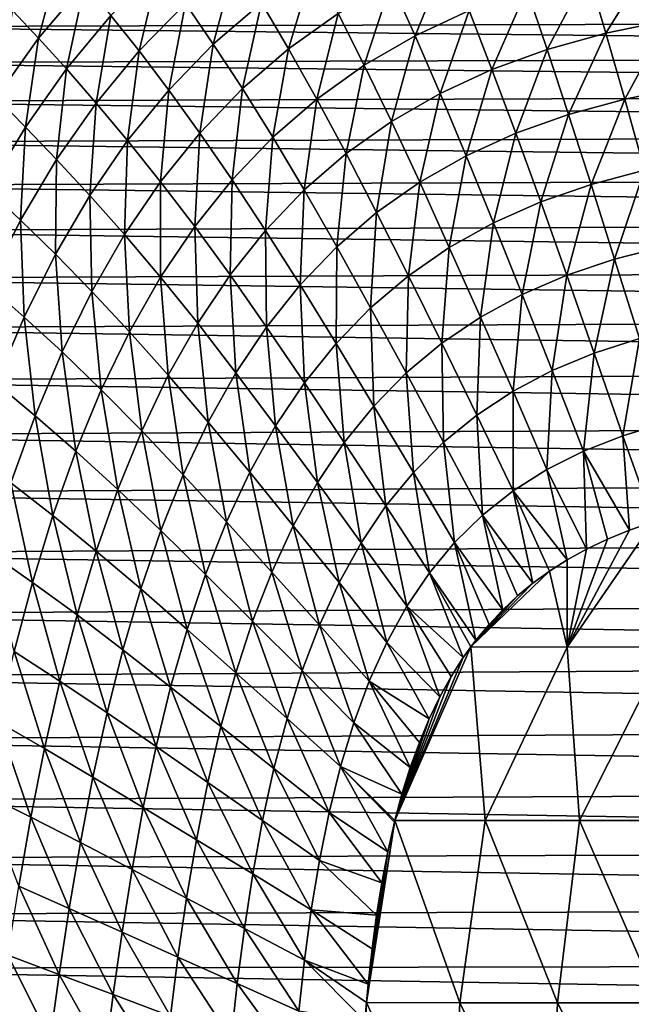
# Model space of a CAD drawing. Header units: metres. Extents: x -36 to 82, y -104 to 104.
# Tile 227 of 245: x -10.92 to -4.66, y 89.16 to 99.21. Entities that reach past the tile are written whole.
import ezdxf

# ---------------------------------------------------------------- set-up
doc = ezdxf.new("R2010")
doc.units = ezdxf.units.M
doc.layers.add('solid_FIT-SHOWER-153_SW0001', color=7, linetype='CONTINUOUS')

msp = doc.modelspace()

# ---------------------------------------------------------------- linework, layer by layer
at = {"layer": 'solid_FIT-SHOWER-153_SW0001'}
for points in [[(-10.72178, 99.018936, -14.949565), (-10.984104, 99.299545, -14.265806), (-10.499166, 99.868568, -14.230411)], [(-10.250468, 99.577347, -14.912578), (-10.72178, 99.018936, -14.949565), (-10.499166, 99.868568, -14.230411)], [(-6.874922, 99.045151, -17.197704), (-7.119378, 99.587364, -16.827721), (-6.542241, 99.857246, -16.80069)], [(-6.320618, 99.303307, -17.172705), (-6.874922, 99.045151, -17.197704), (-6.542241, 99.857246, -16.80069)], [(-4.92583, 99.071373, -17.458937), (-5.109479, 99.694145, -17.130959), (-4.455287, 99.831657, -17.114632)], [(-4.296622, 99.201683, -17.444206), (-4.92583, 99.071373, -17.458937), (-4.455287, 99.831657, -17.114632)], [(-9.695163, 98.889198, -16.063679), (-9.982037, 99.25135, -15.522508), (-9.489282, 99.749039, -15.485225)], [(-9.220467, 99.373886, -16.026558), (-9.695163, 98.889198, -16.063679), (-9.489282, 99.749039, -15.485225)], [(-8.936172, 98.959435, -16.503904), (-9.220467, 99.373886, -16.026558), (-8.709028, 99.809715, -15.990598)], [(-8.444758, 99.381851, -16.469013), (-8.936172, 98.959435, -16.503904), (-8.709028, 99.809715, -15.990598)], [(-8.167736, 98.911789, -16.888657), (-8.444758, 99.381851, -16.469013), (-7.916979, 99.756142, -16.435787)], [(-7.661308, 99.272469, -16.857195), (-8.167736, 98.911789, -16.888657), (-7.916979, 99.756142, -16.435787)], [(-5.523767, 98.905434, -17.476414), (-5.731876, 99.519096, -17.150351), (-5.109479, 99.694145, -17.130959)], [(-4.92583, 99.071373, -17.458937), (-5.523767, 98.905434, -17.476414), (-5.109479, 99.694145, -17.130959)], [(-10.437841, 98.705345, -15.560287), (-10.72178, 99.018936, -14.949565), (-10.250468, 99.577347, -14.912578)], [(-9.982037, 99.25135, -15.522508), (-10.437841, 98.705345, -15.560287), (-10.250468, 99.577347, -14.912578)], [(-7.39456, 98.743828, -17.224922), (-7.661308, 99.272469, -16.857195), (-7.119378, 99.587364, -16.827721)], [(-6.874922, 99.045151, -17.197704), (-7.39456, 98.743828, -17.224922), (-7.119378, 99.587364, -16.827721)], [(-6.088617, 98.700775, -17.496534), (-6.320618, 99.303307, -17.172705), (-5.731876, 99.519096, -17.150351)], [(-5.523767, 98.905434, -17.476414), (-6.088617, 98.700775, -17.496534), (-5.731876, 99.519096, -17.150351)], [(-12.930096, 99.482735, 16.90811), (-13.105278, 99.137192, 16.90811), (13.067233, 99.215744, 16.90811)], [(-9.391574, 98.489632, -16.539904), (-9.695163, 98.889198, -16.063679), (-9.220467, 99.373886, -16.026558)], [(-8.936172, 98.959435, -16.503904), (-9.391574, 98.489632, -16.539904), (-9.220467, 99.373886, -16.026558)], [(-8.63842, 98.504631, -16.921648), (-8.936172, 98.959435, -16.503904), (-8.444758, 99.381851, -16.469013)], [(-8.167736, 98.911789, -16.888657), (-8.63842, 98.504631, -16.921648), (-8.444758, 99.381851, -16.469013)], [(-13.105278, 99.137192, 16.90811), (13.235432, 98.851509, 16.90811), (13.067233, 99.215744, 16.90811)], [(-10.72178, 99.018936, -14.949565), (-11.155609, 98.412949, -14.986343), (-10.984104, 99.299545, -14.265806)], [(-10.133823, 98.357491, -16.101313), (-10.437841, 98.705345, -15.560287), (-9.982037, 99.25135, -15.522508)], [(-9.695163, 98.889198, -16.063679), (-10.133823, 98.357491, -16.101313), (-9.982037, 99.25135, -15.522508)], [(-7.87931, 98.398521, -17.253927), (-8.167736, 98.911789, -16.888657), (-7.661308, 99.272469, -16.857195)], [(-7.39456, 98.743828, -17.224922), (-7.87931, 98.398521, -17.253927), (-7.661308, 99.272469, -16.857195)], [(-6.619649, 98.455788, -17.519007), (-6.874922, 99.045151, -17.197704), (-6.320618, 99.303307, -17.172705)], [(-6.088617, 98.700775, -17.496534), (-6.619649, 98.455788, -17.519007), (-6.320618, 99.303307, -17.172705)], [(-13.105278, 99.137192, 16.90811), (-13.271689, 98.767342, 16.90811), (13.235432, 98.851509, 16.90811)], [(-4.732761, 98.397324, -17.743748), (-4.92583, 99.071373, -17.458937), (-4.296622, 99.201683, -17.444206)], [(-4.129479, 98.519539, -17.73093), (-4.732761, 98.397324, -17.743748), (-4.296622, 99.201683, -17.444206)], [(-10.857269, 98.112923, -15.597899), (-11.155609, 98.412949, -14.986343), (-10.72178, 99.018936, -14.949565)], [(-10.437841, 98.705345, -15.560287), (-10.857269, 98.112923, -15.597899), (-10.72178, 99.018936, -14.949565)], [(-7.116686, 98.169647, -17.543438), (-7.39456, 98.743828, -17.224922), (-6.874922, 99.045151, -17.197704)], [(-6.619649, 98.455788, -17.519007), (-7.116686, 98.169647, -17.543438), (-6.874922, 99.045151, -17.197704)], [(-5.305464, 98.241562, -17.758955), (-5.523767, 98.905434, -17.476414), (-4.92583, 99.071373, -17.458937)], [(-4.732761, 98.397324, -17.743748), (-5.305464, 98.241562, -17.758955), (-4.92583, 99.071373, -17.458937)], [(-9.073817, 98.051682, -16.95565), (-9.391574, 98.489632, -16.539904), (-8.936172, 98.959435, -16.503904)], [(-8.63842, 98.504631, -16.921648), (-9.073817, 98.051682, -16.95565), (-8.936172, 98.959435, -16.503904)], [(-13.271689, 98.767342, 16.90811), (13.395168, 98.463821, 16.90811), (13.235432, 98.851509, 16.90811)], [(-9.811808, 97.974197, -16.576395), (-10.133823, 98.357491, -16.101313), (-9.695163, 98.889198, -16.063679)], [(-9.391574, 98.489632, -16.539904), (-9.811808, 97.974197, -16.576395), (-9.695163, 98.889198, -16.063679)], [(-8.328999, 98.008537, -17.284288), (-8.63842, 98.504631, -16.921648), (-8.167736, 98.911789, -16.888657)], [(-7.87931, 98.398521, -17.253927), (-8.328999, 98.008537, -17.284288), (-8.167736, 98.911789, -16.888657)], [(-5.845819, 98.049286, -17.776461), (-6.088617, 98.700775, -17.496534), (-5.523767, 98.905434, -17.476414)], [(-5.305464, 98.241562, -17.758955), (-5.845819, 98.049286, -17.776461), (-5.523767, 98.905434, -17.476414)], [(-13.271689, 98.767342, 16.90811), (-13.429514, 98.373917, 16.90811), (13.395168, 98.463821, 16.90811)], [(-7.579557, 97.841492, -17.569439), (-7.87931, 98.398521, -17.253927), (-7.39456, 98.743828, -17.224922)], [(-7.116686, 98.169647, -17.543438), (-7.579557, 97.841492, -17.569439), (-7.39456, 98.743828, -17.224922)], [(-10.537167, 97.780594, -16.138805), (-10.857269, 98.112923, -15.597899), (-10.437841, 98.705345, -15.560287)], [(-10.133823, 98.357491, -16.101313), (-10.537167, 97.780594, -16.138805), (-10.437841, 98.705345, -15.560287)], [(-6.353134, 97.818901, -17.796007), (-6.619649, 98.455788, -17.519007), (-6.088617, 98.700775, -17.496534)], [(-5.845819, 98.049286, -17.776461), (-6.353134, 97.818901, -17.796007), (-6.088617, 98.700775, -17.496534)], [(-4.529657, 97.672234, -17.989536), (-4.732761, 98.397324, -17.743748), (-4.129479, 98.519539, -17.73093)], [(-13.429514, 98.373917, 16.90811), (13.545088, 98.052856, 16.90811), (13.395168, 98.463821, 16.90811)], [(-10.857269, 98.112923, -15.597899), (-11.240915, 97.476028, -15.63468), (-11.155609, 98.412949, -14.986343)], [(-9.47489, 97.554573, -16.990099), (-9.811808, 97.974197, -16.576395), (-9.391574, 98.489632, -16.539904)], [(-9.073817, 98.051682, -16.95565), (-9.47489, 97.554573, -16.990099), (-9.391574, 98.489632, -16.539904)], [(-8.744166, 97.574463, -17.315536), (-9.073817, 98.051682, -16.95565), (-8.63842, 98.504631, -16.921648)], [(-8.328999, 98.008537, -17.284288), (-8.744166, 97.574463, -17.315536), (-8.63842, 98.504631, -16.921648)], [(-6.827267, 97.54953, -17.817259), (-7.116686, 98.169647, -17.543438), (-6.619649, 98.455788, -17.519007)], [(-6.353134, 97.818901, -17.796007), (-6.827267, 97.54953, -17.817259), (-6.619649, 98.455788, -17.519007)], [(-13.429514, 98.373917, 16.90811), (-13.577439, 97.957207, 16.90811), (13.545088, 98.052856, 16.90811)], [(-10.197726, 97.414886, -16.612761), (-10.537167, 97.780594, -16.138805), (-10.133823, 98.357491, -16.101313)], [(-9.811808, 97.974197, -16.576395), (-10.197726, 97.414886, -16.612761), (-10.133823, 98.357491, -16.101313)], [(-8.008143, 97.470589, -17.596617), (-8.328999, 98.008537, -17.284288), (-7.87931, 98.398521, -17.253927)], [(-7.579557, 97.841492, -17.569439), (-8.008143, 97.470589, -17.596617), (-7.87931, 98.398521, -17.253927)], [(-5.076151, 97.527695, -18.00218), (-5.305464, 98.241562, -17.758955), (-4.732761, 98.397324, -17.743748)], [(-4.529657, 97.672234, -17.989536), (-5.076151, 97.527695, -18.00218), (-4.732761, 98.397324, -17.743748)], [(-5.59117, 97.349014, -18.016769), (-5.845819, 98.049286, -17.776461), (-5.305464, 98.241562, -17.758955)], [(-5.076151, 97.527695, -18.00218), (-5.59117, 97.349014, -18.016769), (-5.305464, 98.241562, -17.758955)], [(-10.905928, 97.160416, -16.17551), (-11.240915, 97.476028, -15.63468), (-10.857269, 98.112923, -15.597899)], [(-10.537167, 97.780594, -16.138805), (-10.905928, 97.160416, -16.17551), (-10.857269, 98.112923, -15.597899)], [(-7.268081, 97.24028, -17.83988), (-7.579557, 97.841492, -17.569439), (-7.116686, 98.169647, -17.543438)], [(-6.827267, 97.54953, -17.817259), (-7.268081, 97.24028, -17.83988), (-7.116686, 98.169647, -17.543438)], [(-13.577439, 97.957207, 16.90811), (13.68479, 97.618507, 16.90811), (13.545088, 98.052856, 16.90811)], [(-9.125861, 97.097816, -17.347179), (-9.47489, 97.554573, -16.990099), (-9.073817, 98.051682, -16.95565)], [(-8.744166, 97.574463, -17.315536), (-9.125861, 97.097816, -17.347179), (-9.073817, 98.051682, -16.95565)], [(-8.403034, 97.057434, -17.624567), (-8.744166, 97.574463, -17.315536), (-8.328999, 98.008537, -17.284288)], [(-8.008143, 97.470589, -17.596617), (-8.403034, 97.057434, -17.624567), (-8.328999, 98.008537, -17.284288)], [(-6.07405, 97.134598, -18.033106), (-6.353134, 97.818901, -17.796007), (-5.845819, 98.049286, -17.776461)], [(-5.59117, 97.349014, -18.016769), (-6.07405, 97.134598, -18.033106), (-5.845819, 98.049286, -17.776461)], [(-13.577439, 97.957207, 16.90811), (-13.715023, 97.517311, 16.90811), (13.68479, 97.618507, 16.90811)], [(-9.842612, 97.014984, -17.024431), (-10.197726, 97.414886, -16.612761), (-9.811808, 97.974197, -16.576395)], [(-9.47489, 97.554573, -16.990099), (-9.842612, 97.014984, -17.024431), (-9.811808, 97.974197, -16.576395)], [(-7.67549, 96.890358, -17.863529), (-8.008143, 97.470589, -17.596617), (-7.579557, 97.841492, -17.569439)], [(-7.268081, 97.24028, -17.83988), (-7.67549, 96.890358, -17.863529), (-7.579557, 97.841492, -17.569439)], [(-6.524667, 96.883522, -18.050926), (-6.827267, 97.54953, -17.817259), (-6.353134, 97.818901, -17.796007)], [(-6.07405, 97.134598, -18.033106), (-6.524667, 96.883522, -18.050926), (-6.353134, 97.818901, -17.796007)], [(-10.550204, 96.813522, -16.648382), (-10.905928, 97.160416, -16.17551), (-10.537167, 97.780594, -16.138805)], [(-10.197726, 97.414886, -16.612761), (-10.550204, 96.813522, -16.648382), (-10.537167, 97.780594, -16.138805)], [(-13.715023, 97.517311, 16.90811), (13.814675, 97.160873, 16.90811), (13.68479, 97.618507, 16.90811)], [(-4.835067, 96.764488, -18.210363), (-5.076151, 97.527695, -18.00218), (-4.529657, 97.672234, -17.989536)], [(-4.316031, 96.896782, -18.200508), (-4.835067, 96.764488, -18.210363), (-4.529657, 97.672234, -17.989536)], [(-13.715023, 97.517311, 16.90811), (-13.842707, 97.054131, 16.90811), (13.814675, 97.160873, 16.90811)], [(-9.475144, 96.580162, -17.378721), (-9.842612, 97.014984, -17.024431), (-9.47489, 97.554573, -16.990099)], [(-9.125861, 97.097816, -17.347179), (-9.475144, 96.580162, -17.378721), (-9.47489, 97.554573, -16.990099)], [(-8.765328, 96.603409, -17.65288), (-9.125861, 97.097816, -17.347179), (-8.744166, 97.574463, -17.315536)], [(-8.403034, 97.057434, -17.624567), (-8.765328, 96.603409, -17.65288), (-8.744166, 97.574463, -17.315536)], [(-6.942902, 96.594849, -18.069962), (-7.268081, 97.24028, -17.83988), (-6.827267, 97.54953, -17.817259)], [(-6.524667, 96.883522, -18.050926), (-6.942902, 96.594849, -18.069962), (-6.827267, 97.54953, -17.817259)], [(-5.323565, 96.600548, -18.221832), (-5.59117, 97.349014, -18.016769), (-5.076151, 97.527695, -18.00218)], [(-4.835067, 96.764488, -18.210363), (-5.323565, 96.600548, -18.221832), (-5.076151, 97.527695, -18.00218)], [(-10.905928, 97.160416, -16.17551), (-11.241229, 96.499924, -16.210798), (-11.240915, 97.476028, -15.63468)], [(-10.177974, 96.434639, -17.058084), (-10.550204, 96.813522, -16.648382), (-10.197726, 97.414886, -16.612761)], [(-9.842612, 97.014984, -17.024431), (-10.177974, 96.434639, -17.058084), (-10.197726, 97.414886, -16.612761)], [(-8.050104, 96.500153, -17.88788), (-8.403034, 97.057434, -17.624567), (-8.008143, 97.470589, -17.596617)], [(-7.67549, 96.890358, -17.863529), (-8.050104, 96.500153, -17.88788), (-8.008143, 97.470589, -17.596617)], [(-5.78088, 96.403397, -18.234787), (-6.07405, 97.134598, -18.033106), (-5.59117, 97.349014, -18.016769)], [(-5.323565, 96.600548, -18.221832), (-5.78088, 96.403397, -18.234787), (-5.59117, 97.349014, -18.016769)], [(-7.328686, 96.267731, -18.089949), (-7.67549, 96.890358, -17.863529), (-7.268081, 97.24028, -17.83988)], [(-6.942902, 96.594849, -18.069962), (-7.328686, 96.267731, -18.089949), (-7.268081, 97.24028, -17.83988)], [(-13.842707, 97.054131, 16.90811), (13.934595, 96.68042, 16.90811), (13.814675, 97.160873, 16.90811)], [(-10.870498, 96.172981, -16.68269), (-11.241229, 96.499924, -16.210798), (-10.905928, 97.160416, -16.17551)], [(-10.550204, 96.813522, -16.648382), (-10.870498, 96.172981, -16.68269), (-10.905928, 97.160416, -16.17551)], [(-6.206896, 96.172058, -18.249056), (-6.524667, 96.883522, -18.050926), (-6.07405, 97.134598, -18.033106)], [(-5.78088, 96.403397, -18.234787), (-6.206896, 96.172058, -18.249056), (-6.07405, 97.134598, -18.033106)], [(-13.842707, 97.054131, 16.90811), (-13.960498, 96.567635, 16.90811), (13.934595, 96.68042, 16.90811)], [(-9.793092, 96.023094, -17.40967), (-10.177974, 96.434639, -17.058084), (-9.842612, 97.014984, -17.024431)], [(-9.475144, 96.580162, -17.378721), (-9.793092, 96.023094, -17.40967), (-9.842612, 97.014984, -17.024431)], [(-9.096138, 96.109924, -17.681137), (-9.475144, 96.580162, -17.378721), (-9.125861, 97.097816, -17.347179)], [(-8.765328, 96.603409, -17.65288), (-9.096138, 96.109924, -17.681137), (-9.125861, 97.097816, -17.347179)], [(-8.393038, 96.070885, -17.912607), (-8.765328, 96.603409, -17.65288), (-8.403034, 97.057434, -17.624567)], [(-8.050104, 96.500153, -17.88788), (-8.393038, 96.070885, -17.912607), (-8.403034, 97.057434, -17.624567)], [(-10.482352, 95.816269, -17.090557), (-10.870498, 96.172981, -16.68269), (-10.550204, 96.813522, -16.648382)], [(-10.177974, 96.434639, -17.058084), (-10.482352, 95.816269, -17.090557), (-10.550204, 96.813522, -16.648382)], [(-7.682629, 95.902435, -18.110643), (-8.050104, 96.500153, -17.88788), (-7.67549, 96.890358, -17.863529)], [(-7.328686, 96.267731, -18.089949), (-7.682629, 95.902435, -18.110643), (-7.67549, 96.890358, -17.863529)], [(-6.601499, 95.905548, -18.264467), (-6.942902, 96.594849, -18.069962), (-6.524667, 96.883522, -18.050926)], [(-6.206896, 96.172058, -18.249056), (-6.601499, 95.905548, -18.264467), (-6.524667, 96.883522, -18.050926)], [(-4.582567, 95.952553, -18.387987), (-4.835067, 96.764488, -18.210363), (-4.316031, 96.896782, -18.200508)], [(-5.043208, 95.804474, -18.396236), (-5.323565, 96.600548, -18.221832), (-4.835067, 96.764488, -18.210363)], [(-4.582567, 95.952553, -18.387987), (-5.043208, 95.804474, -18.396236), (-4.835067, 96.764488, -18.210363)], [(-13.960498, 96.567635, 16.90811), (14.044284, 96.177483, 16.90811), (13.934595, 96.68042, 16.90811)], [(-8.705413, 95.603813, -17.937386), (-9.096138, 96.109924, -17.681137), (-8.765328, 96.603409, -17.65288)], [(-8.393038, 96.070885, -17.912607), (-8.705413, 95.603813, -17.937386), (-8.765328, 96.603409, -17.65288)], [(-13.960498, 96.567635, 16.90811), (-14.06814, 96.058685, 16.90811), (14.044284, 96.177483, 16.90811)], [(-9.396589, 95.578438, -17.708931), (-9.793092, 96.023094, -17.40967), (-9.475144, 96.580162, -17.378721)], [(-9.096138, 96.109924, -17.681137), (-9.396589, 95.578438, -17.708931), (-9.475144, 96.580162, -17.378721)], [(-6.964626, 95.602966, -18.280846), (-7.328686, 96.267731, -18.089949), (-6.942902, 96.594849, -18.069962)], [(-6.601499, 95.905548, -18.264467), (-6.964626, 95.602966, -18.280846), (-6.942902, 96.594849, -18.069962)], [(-5.473637, 95.625862, -18.405754), (-5.78088, 96.403397, -18.234787), (-5.323565, 96.600548, -18.221832)], [(-5.043208, 95.804474, -18.396236), (-5.473637, 95.625862, -18.405754), (-5.323565, 96.600548, -18.221832)], [(-10.870498, 96.172981, -16.68269), (-11.16025, 95.497208, -16.715149), (-11.241229, 96.499924, -16.210798)], [(-10.081164, 95.429214, -17.439619), (-10.482352, 95.816269, -17.090557), (-10.177974, 96.434639, -17.058084)], [(-9.793092, 96.023094, -17.40967), (-10.081164, 95.429214, -17.439619), (-10.177974, 96.434639, -17.058084)], [(-8.005828, 95.500008, -18.131809), (-8.393038, 96.070885, -17.912607), (-8.050104, 96.500153, -17.88788)], [(-7.682629, 95.902435, -18.110643), (-8.005828, 95.500008, -18.131809), (-8.050104, 96.500153, -17.88788)], [(-5.87374, 95.415688, -18.416475), (-6.206896, 96.172058, -18.249056), (-5.78088, 96.403397, -18.234787)], [(-5.473637, 95.625862, -18.405754), (-5.87374, 95.415688, -18.416475), (-5.78088, 96.403397, -18.234787)], [(-7.296873, 95.264442, -18.298037), (-7.682629, 95.902435, -18.110643), (-7.328686, 96.267731, -18.089949)], [(-6.964626, 95.602966, -18.280846), (-7.296873, 95.264442, -18.298037), (-7.328686, 96.267731, -18.089949)], [(-14.06814, 96.058685, 16.90811), (14.144006, 95.651726, 16.90811), (14.044284, 96.177483, 16.90811)], [(-10.757507, 95.163689, -17.12141), (-11.16025, 95.497208, -16.715149), (-10.870498, 96.172981, -16.68269)], [(-10.482352, 95.816269, -17.090557), (-10.757507, 95.163689, -17.12141), (-10.870498, 96.172981, -16.68269)], [(-8.988369, 95.10022, -17.961893), (-9.396589, 95.578438, -17.708931), (-9.096138, 96.109924, -17.681137)], [(-8.705413, 95.603813, -17.937386), (-8.988369, 95.10022, -17.961893), (-9.096138, 96.109924, -17.681137)], [(-6.243406, 95.172913, -18.428339), (-6.601499, 95.905548, -18.264467), (-6.206896, 96.172058, -18.249056)], [(-5.87374, 95.415688, -18.416475), (-6.243406, 95.172913, -18.428339), (-6.206896, 96.172058, -18.249056)], [(-14.06814, 96.058685, 16.90811), (-14.165889, 95.526428, 16.90811), (14.144006, 95.651726, 16.90811)], [(-9.668187, 95.011383, -17.735952), (-10.081164, 95.429214, -17.439619), (-9.793092, 96.023094, -17.40967)], [(-9.396589, 95.578438, -17.708931), (-9.668187, 95.011383, -17.735952), (-9.793092, 96.023094, -17.40967)], [(-8.29939, 95.061531, -18.153214), (-8.705413, 95.603813, -17.937386), (-8.393038, 96.070885, -17.912607)], [(-8.005828, 95.500008, -18.131809), (-8.29939, 95.061531, -18.153214), (-8.393038, 96.070885, -17.912607)], [(-7.599309, 94.890862, -18.315901), (-8.005828, 95.500008, -18.131809), (-7.682629, 95.902435, -18.110643)], [(-7.296873, 95.264442, -18.298037), (-7.599309, 94.890862, -18.315901), (-7.682629, 95.902435, -18.110643)], [(-6.582572, 94.896599, -18.441282), (-6.964626, 95.602966, -18.280846), (-6.601499, 95.905548, -18.264467)], [(-6.243406, 95.172913, -18.428339), (-6.582572, 94.896599, -18.441282), (-6.601499, 95.905548, -18.264467)], [(-4.752706, 94.961319, -18.544865), (-5.043208, 95.804474, -18.396236), (-4.582567, 95.952553, -18.387987)], [(-4.32105, 95.092392, -18.539774), (-4.752706, 94.961319, -18.544865), (-4.582567, 95.952553, -18.387987)], [(-10.341208, 94.802132, -17.468235), (-10.757507, 95.163689, -17.12141), (-10.482352, 95.816269, -17.090557)], [(-10.081164, 95.429214, -17.439619), (-10.341208, 94.802132, -17.468235), (-10.482352, 95.816269, -17.090557)], [(-5.155136, 94.802589, -18.551033), (-5.473637, 95.625862, -18.405754), (-5.043208, 95.804474, -18.396236)], [(-4.752706, 94.961319, -18.544865), (-5.155136, 94.802589, -18.551033), (-5.043208, 95.804474, -18.396236)], [(-14.165889, 95.526428, 16.90811), (14.234405, 95.102592, 16.90811), (14.144006, 95.651726, 16.90811)], [(-8.564441, 94.588112, -18.174627), (-8.988369, 95.10022, -17.961893), (-8.705413, 95.603813, -17.937386)], [(-8.29939, 95.061531, -18.153214), (-8.564441, 94.588112, -18.174627), (-8.705413, 95.603813, -17.937386)], [(-6.891816, 94.586746, -18.455244), (-7.296873, 95.264442, -18.298037), (-6.964626, 95.602966, -18.280846)], [(-6.582572, 94.896599, -18.441282), (-6.891816, 94.586746, -18.455244), (-6.964626, 95.602966, -18.280846)], [(-5.528232, 94.615112, -18.558334), (-5.87374, 95.415688, -18.416475), (-5.473637, 95.625862, -18.405754)], [(-5.155136, 94.802589, -18.551033), (-5.528232, 94.615112, -18.558334), (-5.473637, 95.625862, -18.405754)], [(-14.165889, 95.526428, 16.90811), (-14.254523, 94.968277, 16.90811), (14.234405, 95.102592, 16.90811)], [(-10.757507, 95.163689, -17.12141), (-11.005219, 94.480705, -17.150208), (-11.16025, 95.497208, -16.715149)], [(-9.243412, 94.562363, -17.985916), (-9.668187, 95.011383, -17.735952), (-9.396589, 95.578438, -17.708931)], [(-8.988369, 95.10022, -17.961893), (-9.243412, 94.562363, -17.985916), (-9.396589, 95.578438, -17.708931)], [(-7.873016, 94.483101, -18.334293), (-8.29939, 95.061531, -18.153214), (-8.005828, 95.500008, -18.131809)], [(-7.599309, 94.890862, -18.315901), (-7.873016, 94.483101, -18.334293), (-8.005828, 95.500008, -18.131809)], [(-9.912813, 94.412186, -17.761986), (-10.341208, 94.802132, -17.468235), (-10.081164, 95.429214, -17.439619)], [(-9.668187, 95.011383, -17.735952), (-9.912813, 94.412186, -17.761986), (-10.081164, 95.429214, -17.439619)], [(-5.871891, 94.397812, -18.566826), (-6.243406, 95.172913, -18.428339), (-5.87374, 95.415688, -18.416475)], [(-5.528232, 94.615112, -18.558334), (-5.871891, 94.397812, -18.566826), (-5.87374, 95.415688, -18.416475)], [(-7.172181, 94.244019, -18.470175), (-7.599309, 94.890862, -18.315901), (-7.296873, 95.264442, -18.298037)], [(-6.891816, 94.586746, -18.455244), (-7.172181, 94.244019, -18.470175), (-7.296873, 95.264442, -18.298037)], [(-14.254523, 94.968277, 16.90811), (14.315472, 94.528313, 16.90811), (14.234405, 95.102592, 16.90811)], [(-10.575083, 94.145523, -17.495195), (-11.005219, 94.480705, -17.150208), (-10.757507, 95.163689, -17.12141)], [(-10.341208, 94.802132, -17.468235), (-10.575083, 94.145523, -17.495195), (-10.757507, 95.163689, -17.12141)], [(-8.802452, 94.08181, -18.195923), (-9.243412, 94.562363, -17.985916), (-8.988369, 95.10022, -17.961893)], [(-8.564441, 94.588112, -18.174627), (-8.802452, 94.08181, -18.195923), (-8.988369, 95.10022, -17.961893)], [(-6.186053, 94.149658, -18.576561), (-6.582572, 94.896599, -18.441282), (-6.243406, 95.172913, -18.428339)], [(-5.871891, 94.397812, -18.566826), (-6.186053, 94.149658, -18.576561), (-6.243406, 95.172913, -18.428339)], [(-9.472409, 93.993454, -18.009346), (-9.912813, 94.412186, -17.761986), (-9.668187, 95.011383, -17.735952)], [(-9.243412, 94.562363, -17.985916), (-9.472409, 93.993454, -18.009346), (-9.668187, 95.011383, -17.735952)], [(-8.119089, 94.042107, -18.353075), (-8.564441, 94.588112, -18.174627), (-8.29939, 95.061531, -18.153214)], [(-7.873016, 94.483101, -18.334293), (-8.119089, 94.042107, -18.353075), (-8.29939, 95.061531, -18.153214)], [(-4.438441, 94.081467, -18.672007), (-4.752706, 94.961319, -18.544865), (-4.32105, 95.092392, -18.539774)], [(-14.254523, 94.968277, 16.90811), (-14.334378, 94.37722, 16.90811), (14.315472, 94.528313, 16.90811)], [(-6.471282, 93.870514, -18.587582), (-6.891816, 94.586746, -18.455244), (-6.582572, 94.896599, -18.441282)], [(-6.186053, 94.149658, -18.576561), (-6.471282, 93.870514, -18.587582), (-6.582572, 94.896599, -18.441282)], [(-4.6824, 93.99707, -18.673939), (-5.155136, 94.802589, -18.551033), (-4.752706, 94.961319, -18.544865)], [(-4.438441, 94.081467, -18.672007), (-4.6824, 93.99707, -18.673939), (-4.752706, 94.961319, -18.544865)], [(-10.132365, 93.784317, -17.786821), (-10.575083, 94.145523, -17.495195), (-10.341208, 94.802132, -17.468235)], [(-9.912813, 94.412186, -17.761986), (-10.132365, 93.784317, -17.786821), (-10.341208, 94.802132, -17.468235)], [(-7.424718, 93.869133, -18.486019), (-7.873016, 94.483101, -18.334293), (-7.599309, 94.890862, -18.315901)], [(-7.172181, 94.244019, -18.470175), (-7.424718, 93.869133, -18.486019), (-7.599309, 94.890862, -18.315901)], [(-5.121982, 93.803062, -18.678963), (-5.528232, 94.615112, -18.558334), (-5.155136, 94.802589, -18.551033)], [(-4.90982, 93.904236, -18.67625), (-5.121982, 93.803062, -18.678963), (-5.155136, 94.802589, -18.551033)], [(-4.6824, 93.99707, -18.673939), (-4.90982, 93.904236, -18.67625), (-5.155136, 94.802589, -18.551033)], [(-5.319344, 93.694084, -18.682068), (-5.871891, 94.397812, -18.566826), (-5.528232, 94.615112, -18.558334)], [(-5.121982, 93.803062, -18.678963), (-5.319344, 93.694084, -18.682068), (-5.528232, 94.615112, -18.558334)], [(-14.334378, 94.37722, 16.90811), (14.387216, 93.930649, 16.90811), (14.315472, 94.528313, 16.90811)], [(-9.015249, 93.545609, -18.217072), (-9.472409, 93.993454, -18.009346), (-9.243412, 94.562363, -17.985916)], [(-8.802452, 94.08181, -18.195923), (-9.015249, 93.545609, -18.217072), (-9.243412, 94.562363, -17.985916)], [(-8.338962, 93.569702, -18.372189), (-8.802452, 94.08181, -18.195923), (-8.564441, 94.588112, -18.174627)], [(-8.119089, 94.042107, -18.353075), (-8.338962, 93.569702, -18.372189), (-8.564441, 94.588112, -18.174627)], [(-6.728589, 93.560822, -18.599911), (-7.172181, 94.244019, -18.470175), (-6.891816, 94.586746, -18.455244)], [(-6.471282, 93.870514, -18.587582), (-6.728589, 93.560822, -18.599911), (-6.891816, 94.586746, -18.455244)], [(-10.784652, 93.463058, -17.520176), (-11.227268, 93.771194, -17.17651), (-11.005219, 94.480705, -17.150208)], [(-10.575083, 94.145523, -17.495195), (-10.784652, 93.463058, -17.520176), (-11.005219, 94.480705, -17.150208)], [(-9.677247, 93.396751, -18.03208), (-10.132365, 93.784317, -17.786821), (-9.912813, 94.412186, -17.761986)], [(-9.472409, 93.993454, -18.009346), (-9.677247, 93.396751, -18.03208), (-9.912813, 94.412186, -17.761986)], [(-7.650492, 93.462814, -18.502722), (-8.119089, 94.042107, -18.353075), (-7.873016, 94.483101, -18.334293)], [(-7.424718, 93.869133, -18.486019), (-7.650492, 93.462814, -18.502722), (-7.873016, 94.483101, -18.334293)], [(-5.669556, 93.456429, -18.689394), (-6.186053, 94.149658, -18.576561), (-5.871891, 94.397812, -18.566826)], [(-5.501551, 93.578423, -18.685541), (-5.669556, 93.456429, -18.689394), (-5.871891, 94.397812, -18.566826)], [(-5.319344, 93.694084, -18.682068), (-5.501551, 93.578423, -18.685541), (-5.871891, 94.397812, -18.566826)], [(-14.334378, 94.37722, 16.90811), (-14.405117, 93.760277, 16.90811), (14.387216, 93.930649, 16.90811)], [(-6.958992, 93.221085, -18.613579), (-7.424718, 93.869133, -18.486019), (-7.172181, 94.244019, -18.470175)], [(-6.728589, 93.560822, -18.599911), (-6.958992, 93.221085, -18.613579), (-7.172181, 94.244019, -18.470175)], [(-10.328744, 93.131271, -17.810253), (-10.784652, 93.463058, -17.520176), (-10.575083, 94.145523, -17.495195)], [(-10.132365, 93.784317, -17.786821), (-10.328744, 93.131271, -17.810253), (-10.575083, 94.145523, -17.495195)], [(-5.977161, 93.185204, -18.698544), (-6.471282, 93.870514, -18.587582), (-6.186053, 94.149658, -18.576561)], [(-5.827712, 93.325592, -18.693712), (-5.977161, 93.185204, -18.698544), (-6.186053, 94.149658, -18.576561)], [(-5.669556, 93.456429, -18.689394), (-5.827712, 93.325592, -18.693712), (-6.186053, 94.149658, -18.576561)], [(-9.20467, 92.982513, -18.23805), (-9.677247, 93.396751, -18.03208), (-9.472409, 93.993454, -18.009346)], [(-9.015249, 93.545609, -18.217072), (-9.20467, 92.982513, -18.23805), (-9.472409, 93.993454, -18.009346)], [(-8.53441, 93.068604, -18.391647), (-9.015249, 93.545609, -18.217072), (-8.802452, 94.08181, -18.195923)], [(-8.338962, 93.569702, -18.372189), (-8.53441, 93.068604, -18.391647), (-8.802452, 94.08181, -18.195923)], [(-7.850901, 93.026649, -18.520271), (-8.338962, 93.569702, -18.372189), (-8.119089, 94.042107, -18.353075)], [(-7.650492, 93.462814, -18.502722), (-7.850901, 93.026649, -18.520271), (-8.119089, 94.042107, -18.353075)], [(-5.321015, 92.803925, -18.772757), (-4.6824, 93.99707, -18.673939), (-4.438441, 94.081467, -18.672007)], [(-5.321015, 92.803925, -18.772757), (-4.438441, 94.081467, -18.672007), (-4.301581, 92.804741, -18.813313)], [(-5.321015, 92.803925, -18.772757), (-4.90982, 93.904236, -18.67625), (-4.6824, 93.99707, -18.673939)], [(-14.405117, 93.760277, 16.90811), (14.450302, 93.314362, 16.90811), (14.387216, 93.930649, 16.90811)], [(-5.321015, 92.803925, -18.772757), (-5.121982, 93.803062, -18.678963), (-4.90982, 93.904236, -18.67625)], [(-7.163526, 92.851799, -18.628609), (-7.650492, 93.462814, -18.502722), (-7.424718, 93.869133, -18.486019)], [(-6.958992, 93.221085, -18.613579), (-7.163526, 92.851799, -18.628609), (-7.424718, 93.869133, -18.486019)], [(-6.252129, 92.87336, -18.709908), (-6.728589, 93.560822, -18.599911), (-6.471282, 93.870514, -18.587582)], [(-6.117513, 93.035789, -18.703884), (-6.252129, 92.87336, -18.709908), (-6.471282, 93.870514, -18.587582)], [(-5.977161, 93.185204, -18.698544), (-6.117513, 93.035789, -18.703884), (-6.471282, 93.870514, -18.587582)], [(-5.321015, 92.803925, -18.772757), (-5.319344, 93.694084, -18.682068), (-5.121982, 93.803062, -18.678963)], [(-14.405117, 93.760277, 16.90811), (-14.46651, 93.135902, 16.90811), (14.450302, 93.314362, 16.90811)], [(-10.784652, 93.463058, -17.520176), (-10.971905, 92.759148, -17.542892), (-11.227268, 93.771194, -17.17651)], [(-9.859812, 92.775528, -18.054012), (-10.328744, 93.131271, -17.810253), (-10.132365, 93.784317, -17.786821)], [(-9.677247, 93.396751, -18.03208), (-9.859812, 92.775528, -18.054012), (-10.132365, 93.784317, -17.786821)], [(-5.321015, 92.803925, -18.772757), (-5.501551, 93.578423, -18.685541), (-5.319344, 93.694084, -18.682068)], [(-8.707218, 92.541565, -18.41147), (-9.20467, 92.982513, -18.23805), (-9.015249, 93.545609, -18.217072)], [(-8.53441, 93.068604, -18.391647), (-8.707218, 92.541565, -18.41147), (-9.015249, 93.545609, -18.217072)], [(-8.027673, 92.563072, -18.538687), (-8.53441, 93.068604, -18.391647), (-8.338962, 93.569702, -18.372189)], [(-7.850901, 93.026649, -18.520271), (-8.027673, 92.563072, -18.538687), (-8.338962, 93.569702, -18.372189)], [(-6.381557, 92.695854, -18.716728), (-6.958992, 93.221085, -18.613579), (-6.728589, 93.560822, -18.599911)], [(-6.304358, 92.804482, -18.712526), (-6.381557, 92.695854, -18.716728), (-6.728589, 93.560822, -18.599911)], [(-6.252129, 92.87336, -18.709908), (-6.304358, 92.804482, -18.712526), (-6.728589, 93.560822, -18.599911)], [(-5.501551, 93.578423, -18.685541), (-6.304358, 92.804482, -18.712526), (-5.669556, 93.456429, -18.689394)], [(-5.321015, 92.803925, -18.772757), (-6.304358, 92.804482, -18.712526), (-5.501551, 93.578423, -18.685541)], [(-10.503961, 92.457245, -17.832104), (-10.971905, 92.759148, -17.542892), (-10.784652, 93.463058, -17.520176)], [(-10.328744, 93.131271, -17.810253), (-10.503961, 92.457245, -17.832104), (-10.784652, 93.463058, -17.520176)], [(-9.372556, 92.395569, -18.258833), (-9.859812, 92.775528, -18.054012), (-9.677247, 93.396751, -18.03208)], [(-9.20467, 92.982513, -18.23805), (-9.372556, 92.395569, -18.258833), (-9.677247, 93.396751, -18.03208)], [(-7.343541, 92.454292, -18.64501), (-7.850901, 93.026649, -18.520271), (-7.650492, 93.462814, -18.502722)], [(-7.163526, 92.851799, -18.628609), (-7.343541, 92.454292, -18.64501), (-7.650492, 93.462814, -18.502722)], [(-5.669556, 93.456429, -18.689394), (-6.304358, 92.804482, -18.712526), (-5.827712, 93.325592, -18.693712)], [(-14.46651, 93.135902, 16.90811), (14.504702, 92.668457, 16.90811), (14.450302, 93.314362, 16.90811)], [(-5.827712, 93.325592, -18.693712), (-6.304358, 92.804482, -18.712526), (-5.977161, 93.185204, -18.698544)], [(-6.620401, 92.295883, -18.732916), (-7.163526, 92.851799, -18.628609), (-6.958992, 93.221085, -18.613579)], [(-6.504387, 92.503716, -18.724369), (-6.620401, 92.295883, -18.732916), (-6.958992, 93.221085, -18.613579)], [(-6.381557, 92.695854, -18.716728), (-6.504387, 92.503716, -18.724369), (-6.958992, 93.221085, -18.613579)], [(-5.977161, 93.185204, -18.698544), (-6.304358, 92.804482, -18.712526), (-6.117513, 93.035789, -18.703884)], [(-14.46651, 93.135902, 16.90811), (-14.517796, 92.500931, 16.90811), (14.504702, 92.668457, 16.90811)], [(-10.022091, 92.133774, -18.075068), (-10.503961, 92.457245, -17.832104), (-10.328744, 93.131271, -17.810253)], [(-9.859812, 92.775528, -18.054012), (-10.022091, 92.133774, -18.075068), (-10.328744, 93.131271, -17.810253)], [(-8.85918, 91.991371, -18.431683), (-9.372556, 92.395569, -18.258833), (-9.20467, 92.982513, -18.23805)], [(-8.707218, 92.541565, -18.41147), (-8.85918, 91.991371, -18.431683), (-9.20467, 92.982513, -18.23805)], [(-8.182549, 92.074554, -18.557991), (-8.707218, 92.541565, -18.41147), (-8.53441, 93.068604, -18.391647)], [(-8.027673, 92.563072, -18.538687), (-8.182549, 92.074554, -18.557991), (-8.53441, 93.068604, -18.391647)], [(-7.500707, 92.030678, -18.662773), (-8.027673, 92.563072, -18.538687), (-7.850901, 93.026649, -18.520271)], [(-7.343541, 92.454292, -18.64501), (-7.500707, 92.030678, -18.662773), (-7.850901, 93.026649, -18.520271)], [(-6.117513, 93.035789, -18.703884), (-6.304358, 92.804482, -18.712526), (-6.252129, 92.87336, -18.709908)], [(-6.729448, 92.07132, -18.742443), (-7.343541, 92.454292, -18.64501), (-7.163526, 92.851799, -18.628609)], [(-6.620401, 92.295883, -18.732916), (-6.729448, 92.07132, -18.742443), (-7.163526, 92.851799, -18.628609)], [(-6.304358, 92.804482, -18.712526), (-7.08124, 91.033066, -18.7897), (-6.381557, 92.695854, -18.716728)], [(-6.15731, 91.031937, -18.870905), (-7.08124, 91.033066, -18.7897), (-6.304358, 92.804482, -18.712526)], [(-5.321015, 92.803925, -18.772757), (-6.15731, 91.031937, -18.870905), (-6.304358, 92.804482, -18.712526)], [(-5.321015, 92.803925, -18.772757), (-5.194434, 91.031647, -18.928761), (-6.15731, 91.031937, -18.870905)], [(-5.321015, 92.803925, -18.772757), (-4.301581, 92.804741, -18.813313), (-5.194434, 91.031647, -18.928761)], [(-4.301581, 92.804741, -18.813313), (-4.196923, 91.031471, -18.967138), (-5.194434, 91.031647, -18.928761)], [(-10.66018, 91.767441, -17.852249), (-11.139006, 92.0392, -17.563126), (-10.971905, 92.759148, -17.542892)], [(-10.503961, 92.457245, -17.832104), (-10.66018, 91.767441, -17.852249), (-10.971905, 92.759148, -17.542892)], [(-9.520844, 91.788521, -18.279409), (-10.022091, 92.133774, -18.075068), (-9.859812, 92.775528, -18.054012)], [(-9.372556, 92.395569, -18.258833), (-9.520844, 91.788521, -18.279409), (-9.859812, 92.775528, -18.054012)], [(-6.381557, 92.695854, -18.716728), (-7.08124, 91.033066, -18.7897), (-6.504387, 92.503716, -18.724369)], [(-14.517796, 92.500931, 16.90811), (14.550445, 92.003929, 16.90811), (14.504702, 92.668457, 16.90811)], [(-14.517796, 92.500931, 16.90811), (-14.559734, 91.858528, 16.90811), (14.550445, 92.003929, 16.90811)], [(-8.317274, 91.563583, -18.578205), (-8.85918, 91.991371, -18.431683), (-8.707218, 92.541565, -18.41147)], [(-8.182549, 92.074554, -18.557991), (-8.317274, 91.563583, -18.578205), (-8.707218, 92.541565, -18.41147)], [(-7.636705, 91.583115, -18.681892), (-8.182549, 92.074554, -18.557991), (-8.027673, 92.563072, -18.538687)], [(-7.500707, 92.030678, -18.662773), (-7.636705, 91.583115, -18.681892), (-8.027673, 92.563072, -18.538687)], [(-6.504387, 92.503716, -18.724369), (-7.08124, 91.033066, -18.7897), (-6.620401, 92.295883, -18.732916)], [(-10.166216, 91.476471, -18.095196), (-10.66018, 91.767441, -17.852249), (-10.503961, 92.457245, -17.832104)], [(-10.022091, 92.133774, -18.075068), (-10.166216, 91.476471, -18.095196), (-10.503961, 92.457245, -17.832104)], [(-8.992177, 91.421501, -18.452293), (-9.520844, 91.788521, -18.279409), (-9.372556, 92.395569, -18.258833)], [(-8.85918, 91.991371, -18.431683), (-8.992177, 91.421501, -18.452293), (-9.372556, 92.395569, -18.258833)], [(-6.924042, 91.574089, -18.764479), (-7.500707, 92.030678, -18.662773), (-7.343541, 92.454292, -18.64501)], [(-6.83088, 91.830383, -18.75297), (-6.924042, 91.574089, -18.764479), (-7.343541, 92.454292, -18.64501)], [(-6.729448, 92.07132, -18.742443), (-6.83088, 91.830383, -18.75297), (-7.343541, 92.454292, -18.64501)], [(-6.620401, 92.295883, -18.732916), (-7.08124, 91.033066, -18.7897), (-6.729448, 92.07132, -18.742443)], [(-9.651606, 91.166115, -18.299782), (-10.166216, 91.476471, -18.095196), (-10.022091, 92.133774, -18.075068)], [(-9.520844, 91.788521, -18.279409), (-9.651606, 91.166115, -18.299782), (-10.022091, 92.133774, -18.075068)], [(-14.559734, 91.858528, 16.90811), (14.588284, 91.358467, 16.90811), (14.550445, 92.003929, 16.90811)], [(-10.799579, 91.067154, -17.870567), (-11.288129, 91.308701, -17.580658), (-11.139006, 92.0392, -17.563126)], [(-10.66018, 91.767441, -17.852249), (-10.799579, 91.067154, -17.870567), (-11.139006, 92.0392, -17.563126)], [(-8.433681, 91.033348, -18.599327), (-8.992177, 91.421501, -18.452293), (-8.85918, 91.991371, -18.431683)], [(-8.317274, 91.563583, -18.578205), (-8.433681, 91.033348, -18.599327), (-8.85918, 91.991371, -18.431683)], [(-7.753221, 91.113777, -18.702354), (-8.317274, 91.563583, -18.578205), (-8.182549, 92.074554, -18.557991)], [(-7.636705, 91.583115, -18.681892), (-7.753221, 91.113777, -18.702354), (-8.182549, 92.074554, -18.557991)], [(-7.008928, 91.302353, -18.777), (-7.636705, 91.583115, -18.681892), (-7.500707, 92.030678, -18.662773)], [(-6.924042, 91.574089, -18.764479), (-7.008928, 91.302353, -18.777), (-7.500707, 92.030678, -18.662773)], [(-6.729448, 92.07132, -18.742443), (-7.08124, 91.033066, -18.7897), (-6.83088, 91.830383, -18.75297)], [(-14.559734, 91.858528, 16.90811), (-14.594368, 91.236603, 16.90811), (14.588284, 91.358467, 16.90811)], [(-9.108218, 90.836418, -18.473305), (-9.651606, 91.166115, -18.299782), (-9.520844, 91.788521, -18.279409)], [(-8.992177, 91.421501, -18.452293), (-9.108218, 90.836418, -18.473305), (-9.520844, 91.788521, -18.279409)], [(-6.83088, 91.830383, -18.75297), (-7.08124, 91.033066, -18.7897), (-6.924042, 91.574089, -18.764479)], [(-10.294326, 90.80867, -18.114357), (-10.799579, 91.067154, -17.870567), (-10.66018, 91.767441, -17.852249)], [(-10.166216, 91.476471, -18.095196), (-10.294326, 90.80867, -18.114357), (-10.66018, 91.767441, -17.852249)], [(-7.154325, 90.713318, -18.805109), (-7.753221, 91.113777, -18.702354), (-7.636705, 91.583115, -18.681892)], [(-7.085662, 91.015221, -18.79055), (-7.154325, 90.713318, -18.805109), (-7.636705, 91.583115, -18.681892)], [(-7.08124, 91.033066, -18.7897), (-7.085662, 91.015221, -18.79055), (-7.636705, 91.583115, -18.681892)], [(-7.008928, 91.302353, -18.777), (-7.08124, 91.033066, -18.7897), (-7.636705, 91.583115, -18.681892)], [(-9.766919, 90.533142, -18.319952), (-10.294326, 90.80867, -18.114357), (-10.166216, 91.476471, -18.095196)], [(-9.651606, 91.166115, -18.299782), (-9.766919, 90.533142, -18.319952), (-10.166216, 91.476471, -18.095196)], [(-7.852021, 90.625534, -18.724104), (-8.433681, 91.033348, -18.599327), (-8.317274, 91.563583, -18.578205)], [(-7.753221, 91.113777, -18.702354), (-7.852021, 90.625534, -18.724104), (-8.317274, 91.563583, -18.578205)], [(-6.924042, 91.574089, -18.764479), (-7.08124, 91.033066, -18.7897), (-7.008928, 91.302353, -18.777)], [(-8.533724, 90.488014, -18.621309), (-9.108218, 90.836418, -18.473305), (-8.992177, 91.421501, -18.452293)], [(-8.433681, 91.033348, -18.599327), (-8.533724, 90.488014, -18.621309), (-8.992177, 91.421501, -18.452293)], [(-14.594368, 91.236603, 16.90811), (14.61727, 90.743416, 16.90811), (14.588284, 91.358467, 16.90811)], [(-10.799579, 91.067154, -17.870567), (-10.924332, 90.361649, -17.886932), (-11.288129, 91.308701, -17.580658)], [(-14.594368, 91.236603, 16.90811), (-14.621241, 90.645081, 16.90811), (14.61727, 90.743416, 16.90811)], [(-9.209324, 90.240662, -18.494722), (-9.766919, 90.533142, -18.319952), (-9.651606, 91.166115, -18.299782)], [(-9.108218, 90.836418, -18.473305), (-9.209324, 90.240662, -18.494722), (-9.651606, 91.166115, -18.299782)], [(-7.21499, 90.397873, -18.820633), (-7.852021, 90.625534, -18.724104), (-7.753221, 91.113777, -18.702354)], [(-7.154325, 90.713318, -18.805109), (-7.21499, 90.397873, -18.820633), (-7.753221, 91.113777, -18.702354)], [(-10.408561, 90.135429, -18.132507), (-10.924332, 90.361649, -17.886932), (-10.799579, 91.067154, -17.870567)], [(-10.294326, 90.80867, -18.114357), (-10.408561, 90.135429, -18.132507), (-10.799579, 91.067154, -17.870567)], [(-7.934991, 90.122246, -18.747013), (-8.533724, 90.488014, -18.621309), (-8.433681, 91.033348, -18.599327)], [(-7.852021, 90.625534, -18.724104), (-7.934991, 90.122246, -18.747013), (-8.433681, 91.033348, -18.599327)], [(-7.08124, 91.033066, -18.7897), (-7.371146, 89.176659, -18.883244), (-7.085662, 91.015221, -18.79055)], [(-6.417812, 89.172272, -18.977808), (-7.371146, 89.176659, -18.883244), (-7.08124, 91.033066, -18.7897)], [(-7.085662, 91.015221, -18.79055), (-7.371146, 89.176659, -18.883244), (-7.154325, 90.713318, -18.805109)], [(-6.15731, 91.031937, -18.870905), (-6.417812, 89.172272, -18.977808), (-7.08124, 91.033066, -18.7897)], [(-6.15731, 91.031937, -18.870905), (-5.420472, 89.17131, -19.044136), (-6.417812, 89.172272, -18.977808)], [(-6.15731, 91.031937, -18.870905), (-5.194434, 91.031647, -18.928761), (-5.420472, 89.17131, -19.044136)], [(-5.194434, 91.031647, -18.928761), (-4.383958, 89.170692, -19.088015), (-5.420472, 89.17131, -19.044136)], [(-5.194434, 91.031647, -18.928761), (-4.196923, 91.031471, -18.967138), (-4.383958, 89.170692, -19.088015)], [(-9.868865, 89.894432, -18.339926), (-10.408561, 90.135429, -18.132507), (-10.294326, 90.80867, -18.114357)], [(-9.766919, 90.533142, -18.319952), (-9.868865, 89.894432, -18.339926), (-10.294326, 90.80867, -18.114357)], [(-8.619365, 89.931824, -18.644104), (-9.209324, 90.240662, -18.494722), (-9.108218, 90.836418, -18.473305)], [(-8.533724, 90.488014, -18.621309), (-8.619365, 89.931824, -18.644104), (-9.108218, 90.836418, -18.473305)], [(-14.621241, 90.645081, 16.90811), (14.638354, 90.147438, 16.90811), (14.61727, 90.743416, 16.90811)], [(-7.154325, 90.713318, -18.805109), (-7.371146, 89.176659, -18.883244), (-7.21499, 90.397873, -18.820633)], [(-14.621241, 90.645081, 16.90811), (-14.640808, 90.074043, 16.90811), (14.638354, 90.147438, 16.90811)], [(-7.268268, 90.067497, -18.8372), (-7.934991, 90.122246, -18.747013), (-7.852021, 90.625534, -18.724104)], [(-7.21499, 90.397873, -18.820633), (-7.268268, 90.067497, -18.8372), (-7.852021, 90.625534, -18.724104)], [(-9.297511, 89.638771, -18.516546), (-9.868865, 89.894432, -18.339926), (-9.766919, 90.533142, -18.319952)], [(-9.209324, 90.240662, -18.494722), (-9.297511, 89.638771, -18.516546), (-9.766919, 90.533142, -18.319952)], [(-8.004021, 89.607834, -18.770954), (-8.619365, 89.931824, -18.644104), (-8.533724, 90.488014, -18.621309)], [(-7.934991, 90.122246, -18.747013), (-8.004021, 89.607834, -18.770954), (-8.533724, 90.488014, -18.621309)], [(-7.21499, 90.397873, -18.820633), (-7.371146, 89.176659, -18.883244), (-7.268268, 90.067497, -18.8372)], [(-10.51098, 89.462303, -18.149548), (-11.036545, 89.656708, -17.901196), (-10.924332, 90.361649, -17.886932)], [(-10.408561, 90.135429, -18.132507), (-10.51098, 89.462303, -18.149548), (-10.924332, 90.361649, -17.886932)], [(-8.692569, 89.369026, -18.667664), (-9.297511, 89.638771, -18.516546), (-9.209324, 90.240662, -18.494722)], [(-8.619365, 89.931824, -18.644104), (-8.692569, 89.369026, -18.667664), (-9.209324, 90.240662, -18.494722)], [(-14.640808, 90.074043, 16.90811), (-14.656486, 89.521622, 16.90811), (14.655145, 89.574226, 16.90811)], [(-14.640808, 90.074043, 16.90811), (14.655145, 89.574226, 16.90811), (14.638354, 90.147438, 16.90811)], [(-9.959445, 89.255295, -18.359632), (-10.51098, 89.462303, -18.149548), (-10.408561, 90.135429, -18.132507)], [(-9.868865, 89.894432, -18.339926), (-9.959445, 89.255295, -18.359632), (-10.408561, 90.135429, -18.132507)], [(-7.353813, 89.362465, -18.873491), (-8.004021, 89.607834, -18.770954), (-7.934991, 90.122246, -18.747013)], [(-7.314545, 89.721268, -18.854874), (-7.353813, 89.362465, -18.873491), (-7.934991, 90.122246, -18.747013)], [(-7.268268, 90.067497, -18.8372), (-7.314545, 89.721268, -18.854874), (-7.934991, 90.122246, -18.747013)], [(-7.268268, 90.067497, -18.8372), (-7.371146, 89.176659, -18.883244), (-7.314545, 89.721268, -18.854874)], [(-9.374725, 89.035828, -18.538696), (-9.959445, 89.255295, -18.359632), (-9.868865, 89.894432, -18.339926)], [(-9.297511, 89.638771, -18.516546), (-9.374725, 89.035828, -18.538696), (-9.868865, 89.894432, -18.339926)], [(-8.061004, 89.086227, -18.795797), (-8.692569, 89.369026, -18.667664), (-8.619365, 89.931824, -18.644104)], [(-8.004021, 89.607834, -18.770954), (-8.061004, 89.086227, -18.795797), (-8.619365, 89.931824, -18.644104)], [(-7.314545, 89.721268, -18.854874), (-7.371146, 89.176659, -18.883244), (-7.353813, 89.362465, -18.873491)], [(-14.656486, 89.521622, 16.90811), (14.668116, 89.026344, 16.90811), (14.655145, 89.574226, 16.90811)], [(-10.603497, 88.795807, -18.165285), (-11.138182, 88.959038, -17.913143), (-11.036545, 89.656708, -17.901196)], [(-10.51098, 89.462303, -18.149548), (-10.603497, 88.795807, -18.165285), (-11.036545, 89.656708, -17.901196)], [(-8.755219, 88.804428, -18.691856), (-9.374725, 89.035828, -18.538696), (-9.297511, 89.638771, -18.516546)], [(-8.692569, 89.369026, -18.667664), (-8.755219, 88.804428, -18.691856), (-9.297511, 89.638771, -18.516546)], [(-7.387007, 88.986404, -18.893303), (-8.061004, 89.086227, -18.795797), (-8.004021, 89.607834, -18.770954)], [(-7.371146, 89.176659, -18.883244), (-7.387007, 88.986404, -18.893303), (-8.004021, 89.607834, -18.770954)], [(-7.353813, 89.362465, -18.873491), (-7.371146, 89.176659, -18.883244), (-8.004021, 89.607834, -18.770954)], [(-14.656486, 89.521622, 16.90811), (-14.668783, 88.987656, 16.90811), (14.668116, 89.026344, 16.90811)], [(-10.040516, 88.622047, -18.378874), (-10.603497, 88.795807, -18.165285), (-10.51098, 89.462303, -18.149548)], [(-9.959445, 89.255295, -18.359632), (-10.040516, 88.622047, -18.378874), (-10.51098, 89.462303, -18.149548)], [(-8.107758, 88.561958, -18.821342), (-8.755219, 88.804428, -18.691856), (-8.692569, 89.369026, -18.667664)], [(-8.061004, 89.086227, -18.795797), (-8.107758, 88.561958, -18.821342), (-8.692569, 89.369026, -18.667664)], [(-9.442762, 88.43792, -18.560942), (-10.040516, 88.622047, -18.378874), (-9.959445, 89.255295, -18.359632)], [(-9.374725, 89.035828, -18.538696), (-9.442762, 88.43792, -18.560942), (-9.959445, 89.255295, -18.359632)], [(-7.371146, 89.176659, -18.883244), (-7.466651, 87.256454, -18.987598), (-7.387007, 88.986404, -18.893303)], [(-6.504243, 87.255417, -19.084698), (-7.466651, 87.256454, -18.987598), (-7.371146, 89.176659, -18.883244)], [(-6.417812, 89.172272, -18.977808), (-6.504243, 87.255417, -19.084698), (-7.371146, 89.176659, -18.883244)], [(-6.417812, 89.172272, -18.977808), (-5.495501, 87.254601, -19.152761), (-6.504243, 87.255417, -19.084698)], [(-6.417812, 89.172272, -18.977808), (-5.420472, 89.17131, -19.044136), (-5.495501, 87.254601, -19.152761)], [(-5.420472, 89.17131, -19.044136), (-4.446115, 87.254074, -19.197622), (-5.495501, 87.254601, -19.152761)], [(-5.420472, 89.17131, -19.044136), (-4.383958, 89.170692, -19.088015), (-4.446115, 87.254074, -19.197622)]]:
    msp.add_3dface(points, dxfattribs=at)

doc.saveas('drawing.dxf')
